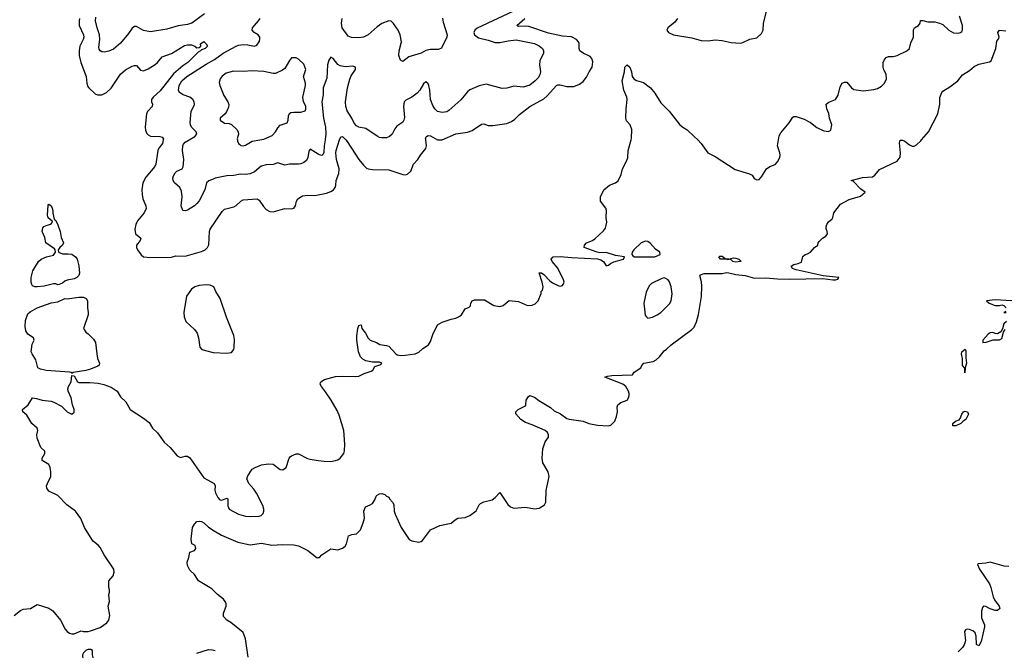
# Model space of a CAD drawing. Header units: inches. Extents: x 1603819 to 1745079, y 385938 to 533966.
# Tile 151 of 256: x 1637419 to 1645930, y 455588 to 461040. Entities that reach past the tile are written whole.
import ezdxf

# ---------------------------------------------------------------- set-up
doc = ezdxf.new("R2010")
doc.units = ezdxf.units.IN
doc.header["$MEASUREMENT"] = 0
for name, color, linetype in [('B6435', 7, 'Continuous'), ('B6436', 7, 'Continuous'), ('B6445', 7, 'Continuous'), ('B6446', 7, 'Continuous')]:
    doc.layers.add(name, color=color, linetype=linetype)

msp = doc.modelspace()

# ---------------------------------------------------------------- linework, layer by layer
at = {"layer": 'B6435', "color": 5}
for points, elevation in [([(1638660.1, 460000), (1638653.1, 459970), (1638622.6, 459930), (1638613.1, 459910), (1638596.9, 459790), (1638586.3, 459770), (1638510, 459679.2), (1638484.6, 459630), (1638476.1, 459570), (1638476.3, 459530), (1638483.8, 459490), (1638510.3, 459430), (1638512.9, 459407.1), (1638493.7, 459370), (1638438.2, 459301.8), (1638423.6, 459270), (1638415.2, 459230), (1638420.6, 459190), (1638466.7, 459150), (1638461.2, 459130), (1638429.3, 459090), (1638429.3, 459070), (1638438.6, 459050), (1638467.9, 459007.9), (1638490.1, 458990.1), (1638550, 458982.8), (1638730, 458987.8), (1638770, 458997.5), (1638850, 458995.6), (1638990, 459035.7), (1639023.5, 459050), (1639042.3, 459070), (1639053.5, 459093.5), (1639060.9, 459210), (1639066, 459230), (1639170, 459383), (1639190, 459403), (1639270, 459421.6), (1639290, 459434.4), (1639330, 459472.4), (1639350, 459483.7), (1639471.9, 459491.9), (1639490, 459479.1), (1639525.6, 459425.6), (1639550, 459399.3), (1639581.7, 459381.7), (1639610, 459379.5), (1639710, 459407.3), (1639770, 459406), (1639790, 459411.3), (1639804, 459430), (1639812.3, 459470), (1639822.7, 459490), (1639863.5, 459516.5), (1639910, 459524.2), (1639970, 459520.3), (1640000, 459526.6)], 320), ([(1640000, 459877.7), (1639930, 459921.6), (1639917, 459903), (1639908.7, 459850), (1639897.8, 459822.2), (1639875.5, 459804.5), (1639850, 459794.3), (1639830, 459790.2), (1639750, 459791.8), (1639710, 459782), (1639650, 459802.3), (1639610, 459789), (1639550, 459785.6), (1639506.2, 459773.8), (1639450, 459725.8), (1639410, 459708.4), (1639370, 459701.2), (1639324.5, 459704.5), (1639270, 459692.3), (1639210, 459690.3), (1639110, 459670.2), (1639090, 459662.4), (1639053.8, 459646.2), (1639035.1, 459630), (1639018.3, 459570), (1638970, 459473.4), (1638949.6, 459450), (1638930, 459430.4), (1638870, 459393), (1638850, 459388.2), (1638830, 459390.8), (1638815.8, 459430), (1638824.4, 459510), (1638819, 459559), (1638803, 459590), (1638756.4, 459630), (1638744.4, 459650), (1638743.1, 459670), (1638747.4, 459690), (1638763, 459717), (1638776.4, 459730), (1638824.4, 459750), (1638832.4, 459767.6), (1638839, 459830), (1638825.1, 459910), (1638828.7, 459950), (1638835.3, 459964.7), (1638850, 459979.8), (1638884, 460000)], 340), ([(1639300.4, 460000), (1639300.4, 459990), (1639310, 459970.8), (1639320.7, 459960.7), (1639330, 459953.4), (1639350, 459948.7), (1639370, 459954.4), (1639430, 459988.9), (1639494.8, 460000)], 360), ([(1637370, 455890.4), (1637426.7, 455933.3), (1637450, 455945.5), (1637511.5, 455948.5), (1637570, 455984), (1637670, 455953), (1637706.8, 455930), (1637770.4, 455850), (1637812.3, 455772.3), (1637830, 455750.8), (1637850, 455737.3), (1637870, 455730.8), (1637889.1, 455730.9), (1637950, 455756), (1637970, 455751), (1638010, 455751), (1638030, 455756), (1638113.6, 455786.4), (1638172.9, 455827.1), (1638188.7, 455850), (1638199, 455890), (1638184, 455970), (1638195.3, 456010), (1638189, 456070), (1638195.3, 456090), (1638195.3, 456110), (1638188.9, 456131.1), (1638189.2, 456190), (1638226.6, 456233.4), (1638235.5, 456264.5), (1638232.3, 456290), (1638150, 456412.7), (1638115.8, 456475.8), (1638098, 456498), (1638056.2, 456530), (1638044.9, 456544.9), (1637978.4, 456650), (1637947.2, 456727.2), (1637901.2, 456790), (1637827, 456847), (1637750, 456927.3), (1637670, 456965.6), (1637653.6, 456990), (1637651.8, 457010), (1637658.4, 457030), (1637687.8, 457090), (1637688.3, 457130), (1637681.7, 457170), (1637670, 457193.6), (1637612, 457230), (1637613.6, 457250), (1637636.2, 457290), (1637635.1, 457310), (1637602.2, 457342.2), (1637570, 457421.3), (1637568.4, 457450), (1637576, 457490), (1637569.1, 457510), (1637525.4, 457550), (1637481.5, 457621.5), (1637445.4, 457650), (1637442, 457670), (1637491.5, 457710), (1637529, 457770), (1637565.2, 457765.2), (1637614, 457750), (1637690, 457742.2), (1637713.6, 457733.6), (1637779.1, 457699.1), (1637830, 457649.2), (1637870, 457630.3), (1637890, 457647), (1637891.1, 457670), (1637876.5, 457710), (1637863.1, 457770), (1637838, 457830), (1637835.9, 457850), (1637841.1, 457870), (1637862.7, 457910), (1637870, 457962.8), (1637890, 457960.7), (1637919.7, 457910), (1637930, 457904.6), (1638024.3, 457904.3), (1638097.2, 457897.2), (1638146.4, 457886.4), (1638210, 457864.6), (1638262, 457830), (1638290, 457780.7), (1638336.9, 457736.9), (1638374.8, 457670), (1638490, 457594.9), (1638538, 457558), (1638568, 457510), (1638610, 457467.7), (1638668.4, 457388.4), (1638720.4, 457340.4), (1638781.6, 457270), (1638810, 457256.5), (1638850, 457266.4), (1638870, 457266), (1638890, 457253), (1639010, 457080.5), (1639098.8, 457030), (1639107.7, 457010), (1639106.2, 456973.8), (1639110.5, 456950), (1639130.5, 456910), (1639150, 456890.5), (1639167.5, 456887.5), (1639210, 456904.9), (1639218.3, 456898.3), (1639217, 456837), (1639229.4, 456809.4), (1639310, 456765.2), (1639370, 456747.1), (1639410, 456744), (1639490, 456747), (1639506.2, 456753.8), (1639523.7, 456770), (1639529.5, 456790), (1639529.6, 456810), (1639521, 456841), (1639465.6, 456945.6), (1639441.6, 456981.6), (1639399.3, 457030), (1639382.7, 457070), (1639390, 457098), (1639430, 457153.4), (1639454, 457170), (1639510, 457193), (1639570, 457200.7), (1639610, 457198), (1639670, 457151.3), (1639692.5, 457147.5), (1639722, 457170), (1639749.3, 457250.7), (1639758, 457262), (1639770, 457271), (1639810, 457286), (1639830, 457286.8), (1639906.9, 457246.9), (1639930, 457240.2), (1640000, 457230.7)], 280), ([(1639394.8, 455530), (1639371.3, 455688.7), (1639350, 455743.7), (1639244, 455830), (1639209, 455850), (1639182, 455882), (1639180.9, 455910), (1639202.9, 455970), (1639202.9, 455990), (1639195.6, 456010), (1639181.6, 456030), (1639129.8, 456069.8), (1639080.3, 456120.3), (1638965.6, 456190), (1638930, 456242.7), (1638890, 456282.7), (1638870, 456321.2), (1638865.4, 456350), (1638882, 456390), (1638890, 456438), (1638930, 456452), (1638942, 456470), (1638934.6, 456494.6), (1638908, 456510), (1638902, 456550), (1638914, 456650), (1638930, 456678), (1638950, 456701), (1638970, 456706), (1638990, 456700.7), (1639010, 456690.6), (1639051.7, 456651.7), (1639099.9, 456619.9), (1639164, 456584), (1639303.6, 456523.6), (1639410, 456499.3), (1639510, 456515.8), (1639597.5, 456497.5), (1639690, 456504.4), (1639790, 456500.4), (1639830.3, 456490.3), (1639910, 456450.6), (1639990, 456387.7), (1640000, 456389.4)], 260), ([(1638950, 455562.8), (1639050, 455594.4), (1639086.3, 455593.7), (1639110, 455586)], 260)]:
    msp.add_lwpolyline(points, dxfattribs=dict(at, elevation=elevation))
for points, elevation in [([(1637790, 459015.2), (1637836.7, 459016.7), (1637870, 459011.7), (1637902, 458990), (1637914.9, 458970), (1637930, 458912), (1637936.3, 458850), (1637930.7, 458830), (1637914, 458810), (1637890, 458800.3), (1637830, 458789.1), (1637810, 458780.3), (1637790, 458762.2), (1637760.3, 458750), (1637750, 458747.6), (1637730, 458756.5), (1637710, 458757.6), (1637630, 458737.8), (1637570, 458729.9), (1637549.2, 458730), (1637530, 458740.7), (1637524, 458750), (1637518.9, 458770), (1637518.9, 458810), (1637533.6, 458870), (1637581.6, 458950), (1637605.1, 458970), (1637650, 458988.7), (1637710, 459005.7), (1637729.6, 459030), (1637725.6, 459050), (1637718.7, 459058.7), (1637645.2, 459110), (1637636.2, 459156.2), (1637614, 459210), (1637618, 459242), (1637628, 459252), (1637655.5, 459264.5), (1637688.9, 459271.1), (1637702, 459290), (1637699, 459299), (1637666.3, 459326.3), (1637658, 459350), (1637664.8, 459435.2), (1637670, 459444.7), (1637690, 459431), (1637698.8, 459410), (1637706, 459390), (1637706.4, 459366.4), (1637716.9, 459316.9), (1637730, 459304.7), (1637750, 459266.8), (1637768, 459210), (1637776.7, 459156.7), (1637796.3, 459110), (1637788.2, 459090), (1637764.9, 459070), (1637750.6, 459050), (1637754.8, 459030)], 280), ([(1639030, 458749), (1638970, 458741.6), (1638934, 458730), (1638905.2, 458710), (1638859.5, 458650), (1638838.7, 458510), (1638839.5, 458470), (1638854, 458430), (1638930, 458362.3), (1638952.3, 458330), (1638964.7, 458290), (1638975.6, 458210), (1638994, 458190), (1639090, 458162.2), (1639210, 458157.8), (1639250, 458164.3), (1639269.2, 458190), (1639272.3, 458210), (1639274.7, 458274.7), (1639271.2, 458311.2), (1639207, 458467), (1639151.2, 458630), (1639113.8, 458690), (1639095.8, 458730), (1639064.6, 458744.6)], 320), ([(1637870, 457982), (1637866, 457990), (1637850, 457992.9), (1637647, 458007), (1637597.5, 458017.5), (1637576.5, 458030), (1637558.2, 458098.2), (1637525.6, 458150), (1637519.3, 458170), (1637526.1, 458233.9), (1637543.7, 458270), (1637537.2, 458290), (1637490, 458322), (1637472.1, 458350), (1637467.2, 458387.2), (1637470, 458440.7), (1637490, 458495.9), (1637510, 458515), (1637569.7, 458550), (1637690, 458591), (1637750, 458599.9), (1637809.5, 458630.5), (1637830, 458627.6), (1637930, 458641.3), (1637970, 458640.5), (1637994.6, 458630), (1638005.2, 458610), (1638005.2, 458550), (1638010.5, 458509.5), (1638010.6, 458490), (1637971.3, 458370), (1637990, 458338), (1638010, 458324.7), (1638058, 458278), (1638074, 458250), (1638084.9, 458150), (1638092.2, 458110), (1638108.2, 458070), (1638106.2, 458053.8), (1638094.9, 458045.1), (1638030, 458019.4), (1637990, 458008.2), (1637882, 457990)], 280), ([(1638010, 455595.3), (1637994, 455590), (1637970, 455566), (1637962, 455550), (1637964.7, 455510), (1637981, 455470), (1638001, 455450), (1638030, 455434.8), (1638050, 455434.8), (1638069, 455450), (1638069, 455470), (1638048, 455550), (1638047.3, 455587.3), (1638034.6, 455594.6)], 280)]:
    msp.add_lwpolyline(points, close=True, dxfattribs=dict(at, elevation=elevation))
at = {"layer": 'B6436', "color": 5}
for points, elevation in [([(1639016.9, 461090), (1638906, 461010), (1638870, 460997.4), (1638790, 460986.5), (1638690, 460957.3), (1638550, 460934.9), (1638490, 460945.2), (1638430, 460980.2), (1638410, 460981.5), (1638390, 460967), (1638358.9, 460921.1), (1638290, 460838.3), (1638230, 460785.7), (1638190, 460768.5), (1638150, 460759.5), (1638130, 460761.3), (1638114, 460770), (1638105.4, 460785.4), (1638103.6, 460803.6), (1638112.2, 460867.8), (1638108.7, 460908.7), (1638087.9, 460970), (1638075.6, 461030), (1638077, 461063)], 340), ([(1637936.1, 461050), (1637931.8, 461030), (1637933.9, 460990), (1637971.6, 460910), (1637973.9, 460890), (1637968.7, 460870), (1637940.1, 460810), (1637932.8, 460770), (1637934.1, 460730), (1637947.1, 460670), (1637992.6, 460550), (1637998, 460490), (1638005.7, 460465.7), (1638015.5, 460450), (1638070, 460398.4), (1638090.3, 460390.3), (1638130, 460391.6), (1638170, 460410.3), (1638210, 460447), (1638291.6, 460568.4), (1638334.9, 460605.1), (1638390, 460637.3), (1638410, 460644.9), (1638430, 460643.8), (1638463.6, 460603.6), (1638490, 460597.6), (1638530, 460614.9), (1638590, 460653.1), (1638610, 460670.3), (1638650, 460719.6), (1638730, 460747.6), (1638842.9, 460817.1), (1638870, 460823.5), (1638903.2, 460823.2), (1638932.1, 460812.1), (1638950, 460797.3), (1638970, 460798.8), (1638984, 460810), (1638981.2, 460830), (1639010, 460850.3), (1639030.7, 460830), (1639042.8, 460810), (1639022.8, 460790), (1638990, 460779), (1638982.8, 460770), (1638961.3, 460758.7), (1638872.1, 460670), (1638830, 460641.7), (1638747.7, 460572.3), (1638634.5, 460425.5), (1638572.6, 460370), (1638557.6, 460350), (1638557.3, 460330), (1638566.5, 460310), (1638565.5, 460290), (1638526.5, 460250), (1638515.8, 460230), (1638503.2, 460110), (1638505.6, 460085.6), (1638517.2, 460057.2), (1638530, 460043.2), (1638550, 460034.4), (1638631.3, 460030), (1638650, 460023.8), (1638662.4, 460010), (1638660.1, 460000)], 320), ([(1638884, 460000), (1638934.4, 460030), (1638950.2, 460050), (1638945.5, 460070), (1638904, 460110), (1638894.2, 460130), (1638891.9, 460150), (1638902.6, 460250), (1638930, 460304), (1638927.4, 460330), (1638914.6, 460350), (1638890.4, 460370), (1638831.6, 460391.6), (1638801.7, 460410), (1638791.3, 460430), (1638796.5, 460470), (1638819.3, 460510), (1638862.9, 460550), (1639030, 460655.8), (1639103.8, 460696.2), (1639178, 460750), (1639290, 460810.6), (1639310, 460819.9), (1639350, 460825.7), (1639390, 460823.7), (1639449.3, 460810.7), (1639470, 460819.2), (1639490.2, 460850), (1639495.6, 460870), (1639494, 460890), (1639479.3, 460910), (1639446, 460930), (1639427.7, 460950), (1639430.3, 460970), (1639483.9, 461030), (1639496.5, 461050)], 340), ([(1639494.8, 460000), (1639530, 460006), (1639600.4, 460039.6), (1639629.8, 460070), (1639650, 460105.3), (1639670, 460127.2), (1639731.8, 460148.2), (1639739.7, 460170), (1639741.3, 460210), (1639751.1, 460228.9), (1639763.3, 460236.7), (1639790, 460241.1), (1639850, 460240.3), (1639887.5, 460252.5), (1639892.8, 460267.2), (1639891.1, 460290), (1639873.4, 460333.4), (1639867.1, 460370), (1639888.9, 460470), (1639888.7, 460490), (1639872.8, 460550), (1639892.6, 460610), (1639875.2, 460655.2), (1639830, 460699.6), (1639810, 460709.6), (1639770, 460709.3), (1639750, 460686), (1639710, 460618.4), (1639690, 460602.4), (1639630, 460575.1), (1639610, 460574.5), (1639530, 460590.7), (1639430, 460597.1), (1639350, 460590.9), (1639265.9, 460594.1), (1639202.8, 460577.2), (1639170, 460552), (1639152.7, 460530), (1639143.7, 460496.3), (1639150.3, 460470), (1639183.4, 460383.4), (1639218, 460330), (1639227.3, 460307.3), (1639225.1, 460285.1), (1639210.8, 460249.2), (1639194.4, 460225.6), (1639153, 460190), (1639153, 460170), (1639190, 460146.5), (1639230, 460141.5), (1639250, 460133.1), (1639295.5, 460090), (1639308.5, 460070), (1639310.3, 460050.3), (1639300.3, 460010), (1639300.4, 460000)], 360)]:
    msp.add_lwpolyline(points, dxfattribs=dict(at, elevation=elevation))
at = {"layer": 'B6445', "color": 5}
for points, elevation in [([(1640058.3, 460000), (1640050.9, 459950), (1640048.7, 459891.3), (1640042.3, 459877.7), (1640030, 459867.4), (1640010, 459871.4), (1640000, 459877.7)], 340), ([(1640000, 459526.6), (1640070, 459541.3), (1640110, 459554.6), (1640130.7, 459569.3), (1640146.6, 459590), (1640152.1, 459610), (1640153.8, 459650), (1640177, 459710), (1640179.5, 459750), (1640158.7, 459830), (1640152.3, 459890), (1640154.2, 459910), (1640184.6, 460000)], 320), ([(1640000, 457230.7), (1640050, 457223.9), (1640110, 457220.7), (1640150, 457227.9), (1640170, 457236.5), (1640190, 457250.3), (1640220.4, 457290), (1640227.2, 457312.8), (1640229, 457370), (1640219.8, 457490), (1640180.6, 457620.6), (1640162.8, 457662.8), (1640112.4, 457750), (1640063.6, 457823.6), (1640026.8, 457870), (1640017.7, 457890), (1640018.9, 457901.1), (1640021.1, 457910), (1640054.7, 457930), (1640150, 457954.3), (1640210, 457959), (1640325.1, 457954.9), (1640350, 457958.5), (1640397.5, 457982.5), (1640457.7, 458002.3), (1640471.1, 458010), (1640490, 458042), (1640542, 458058), (1640548.7, 458070), (1640530, 458079.3), (1640470, 458078.3), (1640410, 458089.8), (1640384.1, 458104.1), (1640365.7, 458125.7), (1640349, 458170), (1640331.9, 458270), (1640332.1, 458307.9), (1640340.9, 458370), (1640350, 458396), (1640370, 458402), (1640377.3, 458370), (1640408, 458330), (1640430, 458287.3), (1640450, 458270.7), (1640502, 458250), (1640530.7, 458230.7), (1640590, 458224.9), (1640610, 458216.3), (1640670, 458150.7), (1640683.4, 458143.4), (1640710, 458138), (1640750, 458139.3), (1640838, 458150), (1640870, 458164.9), (1640903.9, 458196.1), (1640951.9, 458228.1), (1640970, 458258), (1640990, 458318), (1641030, 458401), (1641070, 458424), (1641149.5, 458450.5), (1641190, 458458.8), (1641224.1, 458475.9), (1641239, 458490), (1641270, 458541), (1641304, 458556), (1641314.6, 458565.4), (1641319, 458590), (1641330, 458610.6), (1641350, 458618.8), (1641436.9, 458616.9), (1641518, 458570), (1641570, 458560.7), (1641598, 458570), (1641650, 458611.3), (1641730, 458602.8), (1641810, 458568), (1641850, 458570.8), (1641875.5, 458584.5), (1641902, 458610), (1641927.3, 458672.7), (1641928, 458690), (1641937.2, 458702.8), (1641944, 458730), (1641936, 458770), (1641910, 458852), (1641930, 458852.2), (1641950, 458837.6), (1642001.5, 458781.5), (1642024.2, 458764.2), (1642079, 458739), (1642090, 458736.8), (1642110, 458742.6), (1642117.9, 458750), (1642126.2, 458770), (1642120.9, 458790), (1642071.8, 458891.8), (1642021.4, 458950), (1642012.1, 458970), (1642031.4, 458988.6), (1642090, 458993.6), (1642190, 458983.5), (1642414, 458974), (1642443.9, 458963.9), (1642465.5, 458950), (1642490, 458912), (1642510, 458918), (1642526.6, 458933.4), (1642554.2, 458945.8), (1642638, 458970), (1642646, 458990), (1642570, 459000.9), (1642490, 459027.3), (1642434.2, 459025.8), (1642410, 459029.6), (1642299, 459070), (1642302, 459090), (1642318, 459110), (1642370, 459131.3), (1642390, 459144.7), (1642465.8, 459214.2), (1642481.7, 459238.3), (1642493.6, 459290), (1642489.5, 459330.5), (1642491.4, 459391.4), (1642485.2, 459410), (1642439, 459470), (1642439, 459510), (1642469, 459570), (1642516, 459610), (1642570, 459628.9), (1642593, 459647), (1642619.3, 459700.7), (1642630, 459750.7), (1642662, 459810), (1642674.9, 459845.1), (1642677.4, 459910), (1642703.9, 460000)], 280), ([(1640000, 456389.4), (1640010, 456391), (1640030, 456414), (1640110, 456464.7), (1640170, 456456), (1640210, 456470.8), (1640232.1, 456487.9), (1640243.7, 456510), (1640262.7, 456577.3), (1640289.6, 456590.4), (1640330, 456594.8), (1640366, 456630), (1640389.3, 456690), (1640399, 456730), (1640394, 456790), (1640409, 456830), (1640450, 456844.7), (1640470, 456858), (1640489, 456890), (1640500.2, 456919.8), (1640509.4, 456930.6), (1640530, 456940.7), (1640550, 456944), (1640575.9, 456935.9), (1640590, 456922), (1640610, 456912), (1640616.8, 456896.8), (1640643, 456870), (1640652.7, 456850), (1640656.5, 456790), (1640664.6, 456764.6), (1640715.8, 456650), (1640786.7, 456546.7), (1640810, 456533.8), (1640870, 456524.6), (1640890, 456528.4), (1640901.7, 456538.3), (1640969.8, 456630.2), (1641050, 456668.4), (1641150, 456687.3), (1641183.1, 456716.9), (1641206, 456730), (1641270, 456736), (1641310, 456753.4), (1641364.4, 456795.6), (1641390, 456844.7), (1641402.5, 456857.5), (1641430, 456873.4), (1641502, 456890), (1641529, 456910), (1641568.4, 456951.6), (1641638.8, 456850), (1641661, 456830), (1641690, 456817.3), (1641790, 456826), (1641870, 456811), (1641910, 456818), (1641955.3, 456844.7), (1641968, 456870), (1641968.7, 456970), (1641995.3, 457090), (1641988, 457130), (1641942, 457210), (1641935.3, 457250), (1641942, 457330), (1641962, 457390), (1641988.7, 457430), (1641988.7, 457450), (1641981.2, 457470), (1641962, 457490), (1641850, 457537.6), (1641790, 457558), (1641750, 457583.7), (1641708.4, 457631.6), (1641708, 457650), (1641728, 457670), (1641790, 457702), (1641795.3, 457710), (1641798, 457750), (1641818, 457782), (1641830, 457790.8), (1641870, 457777.3), (1641906.7, 457746.7), (1642007.2, 457687.2), (1642039.9, 457659.9), (1642093.1, 457633.1), (1642150, 457593.4), (1642170, 457585.7), (1642290, 457570.4), (1642338, 457550), (1642414.6, 457534.6), (1642509.7, 457530.3), (1642530, 457535.8), (1642563, 457570), (1642578.7, 457610), (1642587.3, 457650), (1642582.7, 457690), (1642589.2, 457710), (1642615.3, 457730), (1642668.7, 457750), (1642682, 457770), (1642688.7, 457790), (1642688.4, 457808.4), (1642682, 457830), (1642657.2, 457870), (1642632, 457890), (1642478, 457950), (1642500.9, 457959.1), (1642536.2, 457963.8), (1642715.3, 457970), (1642730, 457992), (1642788.7, 458030), (1642797.2, 458050), (1642814, 458070), (1642893.6, 458086.4), (1642919.5, 458100.5), (1642950, 458126), (1642990, 458177.3), (1643009.6, 458190.4), (1643049.2, 458230), (1643230, 458361.5), (1643250, 458380.9), (1643270, 458428.5), (1643287.2, 458492.8), (1643313.2, 458646.8), (1643316.6, 458736.6), (1643312.9, 458772.9), (1643298.7, 458830), (1643304.3, 458835.7), (1643335, 458845), (1643490, 458846), (1643530, 458853.4), (1643550, 458852.6), (1643610, 458837.9), (1643689.6, 458829.6), (1643770, 458804.8), (1643870, 458809.6), (1643970, 458800.1), (1644070, 458797.9), (1644361.4, 458801.4), (1644449.3, 458790.7), (1644470, 458791), (1644490, 458798), (1644499, 458810), (1644365.4, 458825.4), (1644130, 458878.3), (1644098, 458890), (1644089.2, 458910), (1644110, 458922.8), (1644149.1, 458930.9), (1644177.2, 458942.8), (1644190, 458992), (1644209, 459011), (1644230, 459016), (1644255.3, 459030), (1644289.2, 459070.8), (1644318, 459090), (1644322, 459110), (1644330, 459122), (1644358, 459150), (1644388.7, 459170), (1644402, 459190), (1644399, 459210), (1644389.1, 459230.9), (1644389, 459250), (1644395.3, 459270), (1644410, 459292), (1644442, 459318), (1644448.7, 459330), (1644455.3, 459370), (1644515.5, 459444.5), (1644590, 459486.8), (1644686.6, 459513.4), (1644726, 459550), (1644690, 459576), (1644624, 459644), (1644606, 459650), (1644703.9, 459676.1), (1644790, 459682), (1644810, 459694.8), (1644850, 459746), (1645003.3, 459816.7), (1645029.6, 459850.4), (1645031.7, 459888.3), (1645024.1, 459975.9), (1645030, 459998), (1645050, 459998.8), (1645070, 459990.7), (1645110, 459957.3), (1645132.5, 459947.5), (1645150, 459947.3), (1645170, 459957.3), (1645207.7, 459992.3), (1645214.3, 460000)], 260), ([(1640238.1, 460000), (1640250, 459986.7), (1640350, 459831.8), (1640390, 459782.4), (1640417.1, 459757.1), (1640430.3, 459750.3), (1640470, 459743.6), (1640610, 459741.3), (1640730, 459700.7), (1640750, 459699.1), (1640770, 459704.9), (1640799.3, 459730), (1640823.7, 459790), (1640862, 459830), (1640885.1, 459870), (1640930, 459927.3), (1640936.9, 459950), (1640929.1, 460000)], 320), ([(1643280.6, 460000), (1643310.6, 459970), (1643367.3, 459890), (1643430, 459857.1), (1643604.9, 459744.9), (1643727.9, 459707.9), (1643750, 459694.8), (1643768.5, 459668.5), (1643790, 459654.8), (1643810, 459658.8), (1643830, 459681), (1643873.2, 459750), (1643902, 459770), (1643950, 459787.3), (1643969.6, 459810.4), (1643989.5, 459850), (1643991.7, 459868.3), (1643989.6, 459890), (1643969.6, 459950), (1643978.3, 460000)], 280), ([(1645994, 458610), (1645850, 458617.4), (1645775.3, 458610), (1645798, 458590), (1645850, 458569), (1645890, 458568), (1645910, 458575.3), (1645926, 458570), (1645946, 458550)], 240), ([(1645942, 458518), (1645926, 458510), (1645947.3, 458507.3)], 240), ([(1645949, 458430), (1645925.2, 458410), (1645913.6, 458366.4), (1645899.7, 458340.3), (1645870, 458324.9), (1645850, 458327.3), (1645830, 458336.3), (1645807.7, 458332.3), (1645790, 458320.7), (1645746, 458270), (1645746, 458250), (1645773.6, 458253.6), (1645832.5, 458272.5), (1645890, 458272.3), (1645910, 458282.7), (1645922.5, 458337.5), (1645938.4, 458361.6)], 240), ([(1645970, 456313.9), (1645930, 456315.9), (1645808.4, 456351.6), (1645770, 456342.4), (1645703.9, 456336.1), (1645699.1, 456330), (1645715.2, 456290), (1645802.3, 456162.3), (1645814.4, 456130), (1645833, 456050), (1645845.4, 456025.4), (1645886.7, 455970), (1645891.7, 455950), (1645870, 455934), (1645850, 455932), (1645806.8, 455946.8), (1645770, 455967.3), (1645750, 455969.4), (1645741.2, 455958.8), (1645733.8, 455926.2), (1645732.9, 455870), (1645758.6, 455810), (1645759.7, 455790), (1645730, 455666), (1645710, 455627), (1645690, 455638), (1645688.2, 455710), (1645678.3, 455738.3), (1645657.3, 455757.3), (1645630, 455769), (1645610, 455772.4), (1645594.9, 455765.1), (1645587, 455750), (1645594.6, 455670), (1645584, 455636), (1645570, 455612), (1645530, 455576)], 260)]:
    msp.add_lwpolyline(points, dxfattribs=dict(at, elevation=elevation))
for points, elevation in [([(1642830, 459125.6), (1642790.8, 459110), (1642727.3, 459050), (1642714, 459030), (1642711.3, 459010), (1642718, 458998), (1642734, 458990), (1642910, 458988.9), (1642955.1, 459010), (1642951.8, 459030), (1642916.4, 459056.4), (1642870, 459109.4), (1642850, 459122.9)], 280), ([(1643550, 458970.8), (1643590, 458981.6), (1643610, 458978.4), (1643634.8, 458970), (1643656, 458950), (1643650, 458948.2), (1643610, 458943.8), (1643583.7, 458950), (1643570, 458963.7), (1643550, 458969.6), (1643478, 458970), (1643462, 458990), (1643470, 458994.8), (1643490, 458996), (1643516, 458976), (1643530.9, 458970.9)], 260), ([(1642990, 458807.4), (1642970, 458803.7), (1642880.9, 458759.1), (1642861.1, 458738.9), (1642835.7, 458684.3), (1642815.4, 458590), (1642826.8, 458486.8), (1642833.8, 458473.8), (1642850, 458460.3), (1642890, 458469.1), (1642930, 458488), (1642961.1, 458510), (1643036.3, 458583.7), (1643051.5, 458610), (1643059.5, 458670), (1643049.6, 458730), (1643034.8, 458774.8), (1643023.6, 458790), (1643003.5, 458803.5)], 280), ([(1645590, 457986), (1645588.9, 458028.9), (1645569.6, 458050), (1645569.3, 458110), (1645559, 458150), (1645562, 458170), (1645591.6, 458191.6), (1645596.9, 458176.9), (1645596.8, 458116.8), (1645604, 458070), (1645590.6, 458030)], 240), ([(1645510, 457528), (1645486, 457530), (1645486, 457550), (1645508, 457570), (1645539, 457581), (1645549, 457591), (1645564, 457630), (1645578, 457650), (1645590, 457654.8), (1645611.3, 457650), (1645622, 457630), (1645596.9, 457583.1), (1645574, 457570), (1645554, 457550)], 240)]:
    msp.add_lwpolyline(points, close=True, dxfattribs=dict(at, elevation=elevation))
at = {"layer": 'B6446', "color": 5}
for points, elevation in [([(1641730, 461133), (1641374.1, 460965.9), (1641352.8, 460950), (1641343.5, 460930), (1641349.7, 460910), (1641383.6, 460883.6), (1641470, 460863.7), (1641530, 460841.7), (1641570, 460842.5), (1641642.3, 460857.7), (1641710, 460866), (1641870, 460834.6), (1641910, 460814.5), (1641937.4, 460790), (1641948, 460770), (1641948.2, 460750), (1641916.2, 460683.8), (1641913.6, 460650), (1641920.4, 460590), (1641915.7, 460564.3), (1641901.4, 460538.6), (1641874.7, 460510), (1641830, 460474.3), (1641770, 460456), (1641690, 460465.3), (1641630, 460448.9), (1641590, 460446.5), (1641450, 460482.2), (1641390.8, 460469.2), (1641310, 460434), (1641290, 460416.5), (1641233.1, 460346.9), (1641130, 460253.7), (1641110, 460244.2), (1641070, 460237), (1641030, 460246.4), (1641008.4, 460268.4), (1640990, 460297.1), (1640971.2, 460350), (1640964.5, 460430), (1640955.9, 460470), (1640950, 460485.5), (1640930, 460502.4), (1640910, 460484.4), (1640877.4, 460430), (1640855.3, 460404.7), (1640810, 460370.2), (1640756, 460344), (1640742.7, 460330), (1640735.7, 460290), (1640745.7, 460194.3), (1640739.6, 460170), (1640730, 460154), (1640680.4, 460119.6), (1640663, 460097), (1640638, 460050), (1640617, 460030), (1640590, 460019.5), (1640550, 460018.7), (1640530, 460022), (1640510, 460032), (1640410, 460098.3), (1640350, 460111.6), (1640330, 460122), (1640310, 460144.9), (1640289.4, 460189.4), (1640250, 460253.4), (1640238.6, 460290), (1640235.4, 460330), (1640253.3, 460450), (1640273.3, 460526.7), (1640284.8, 460555.2), (1640320.8, 460610), (1640323, 460630), (1640298.8, 460638.8), (1640232.1, 460632.1), (1640190, 460640.9), (1640170, 460651.4), (1640130, 460704.2), (1640110, 460714.9), (1640090.7, 460689.3), (1640079.1, 460650), (1640074.6, 460534.6), (1640041.4, 460450), (1640042, 460390), (1640030.4, 460330), (1640045.4, 460190), (1640063, 460110), (1640066.3, 460053.7), (1640058.3, 460000)], 340), ([(1641074.3, 461054.2), (1641080, 461020), (1641115.4, 460910), (1641112.6, 460890), (1641066.5, 460793.5), (1641038.5, 460781.5), (1640970, 460782.2), (1640930, 460773.8), (1640890, 460751.3), (1640782.2, 460717.8), (1640730, 460678), (1640710, 460691.3), (1640696.3, 460730), (1640700.4, 460770), (1640718.8, 460850), (1640709.3, 460909.3), (1640690, 460948.2), (1640650, 461008), (1640630, 461026), (1640610, 461030.4), (1640550, 461006.5), (1640510, 460979), (1640430, 460910.3), (1640390, 460888.7), (1640350, 460884.2), (1640286, 460886), (1640258, 460898), (1640206, 460970), (1640201, 461010), (1640205.8, 461050)], 360), ([(1643105.7, 461050), (1643081.8, 461018.2), (1643020.5, 460970), (1643013, 460950), (1643028.1, 460928.1), (1643070.2, 460910.2), (1643230, 460883.5), (1643310, 460860.7), (1643370, 460858.2), (1643430, 460867.2), (1643490, 460861.1), (1643570, 460843.1), (1643650, 460838.3), (1643670, 460842.3), (1643730, 460870.3), (1643790, 460882.6), (1643830, 460920.5), (1643845.4, 460950), (1643849.8, 461010), (1643875.4, 461110)], 320), ([(1643978.3, 460000), (1643984.4, 460035.6), (1643997.5, 460062.5), (1644070, 460147.3), (1644102.8, 460197.2), (1644110, 460202), (1644130, 460203.1), (1644198.9, 460178.9), (1644254, 460150), (1644310, 460108.4), (1644370, 460080.4), (1644410, 460074), (1644430, 460086), (1644439.5, 460130), (1644419.3, 460190), (1644414.5, 460230), (1644395.1, 460270), (1644389.4, 460310), (1644412.4, 460327.6), (1644472.3, 460350), (1644492.6, 460387.4), (1644510, 460461), (1644529.3, 460490), (1644550, 460498.8), (1644570, 460498.8), (1644610.2, 460450.2), (1644630, 460437), (1644710, 460424.9), (1644803.3, 460436.7), (1644834.3, 460445.7), (1644870, 460464), (1644895.1, 460490), (1644912.3, 460530), (1644909.4, 460570), (1644887.9, 460607.9), (1644882.9, 460630), (1644884.2, 460670), (1644891.8, 460690), (1644910, 460714.4), (1644930, 460721.3), (1644970, 460721.1), (1645005.2, 460730), (1645088.5, 460771.5), (1645109.6, 460790), (1645121.5, 460838.5), (1645146.3, 460890), (1645146.6, 460953.4), (1645155.1, 460970), (1645189.7, 460990.3), (1645202.9, 461010), (1645207, 461033), (1645227, 461033), (1645270, 461022.6), (1645330, 461021.1), (1645370.9, 461010.9), (1645398, 460998), (1645449.3, 460949.3), (1645490, 460926.7), (1645530, 460922.3), (1645551.8, 460928.2), (1645561.7, 460938.3), (1645569.7, 460950.3), (1645568.5, 460990), (1645543.1, 461070)], 280), ([(1640929.1, 460000), (1640927.6, 460010), (1640932.6, 460027.4), (1640942.9, 460037.1), (1640950, 460040.3), (1640970, 460034.9), (1641030, 460002.8), (1641070, 460000.8), (1641190, 460053), (1641290, 460067.9), (1641330, 460080.8), (1641410, 460136), (1641430, 460139.5), (1641470, 460126.4), (1641510, 460124.4), (1641630, 460143), (1641670, 460159.1), (1641700.1, 460179.9), (1641740.1, 460219.9), (1641829.9, 460290.1), (1641950, 460354.9), (1641979.1, 460381), (1642058.4, 460470), (1642070, 460476.1), (1642090, 460476.5), (1642150, 460461.2), (1642210, 460462.2), (1642258.7, 460481.3), (1642290, 460506.5), (1642317.8, 460542.2), (1642341.2, 460590), (1642367.6, 460630), (1642374.5, 460674.6), (1642364.6, 460704.6), (1642350, 460720.9), (1642289.7, 460750), (1642260.4, 460770), (1642254, 460790), (1642254.5, 460834.6), (1642249.7, 460850), (1642231.1, 460870), (1642190, 460890.5), (1642110, 460898.9), (1641990, 460924.2), (1641820.8, 460980.8), (1641790, 460984.9), (1641730, 460982), (1641715.6, 460990), (1641784.8, 461050)], 320), ([(1645214.3, 460000), (1645274.5, 460070), (1645354.9, 460225.1), (1645372, 460310), (1645372.5, 460367.5), (1645389.2, 460410), (1645398.6, 460421.4), (1645460.1, 460459.9), (1645527.9, 460512.1), (1645570, 460562.8), (1645630, 460602), (1645670, 460634.4), (1645710, 460654.4), (1645803.2, 460676.8), (1645815.5, 460684.5), (1645857.6, 460790), (1645867, 460853), (1645882, 460878), (1645885.2, 460890), (1645873.2, 460930), (1645888.7, 460950), (1645944.5, 460944.5)], 260), ([(1642703.9, 460000), (1642707.5, 460012.5), (1642711.1, 460090), (1642695.9, 460130), (1642665.5, 460165.5), (1642657.7, 460190), (1642660.8, 460270), (1642670.7, 460350), (1642666.5, 460370), (1642641, 460430), (1642626.4, 460510), (1642647.3, 460590), (1642650, 460630.8), (1642669.2, 460650), (1642692.9, 460630), (1642708.5, 460590), (1642714.4, 460550), (1642728.5, 460528.5), (1642750, 460514.9), (1642810, 460496.4), (1642872.3, 460452.3), (1642910, 460404.4), (1642961.8, 460321.9), (1643034, 460250), (1643126, 460130), (1643150, 460110.4), (1643190, 460087.7), (1643250, 460030.7), (1643280.6, 460000)], 280), ([(1640184.6, 460000), (1640193.6, 460026.4), (1640210, 460031.3), (1640238.1, 460000)], 320)]:
    msp.add_lwpolyline(points, dxfattribs=dict(at, elevation=elevation))

doc.saveas('drawing.dxf')
